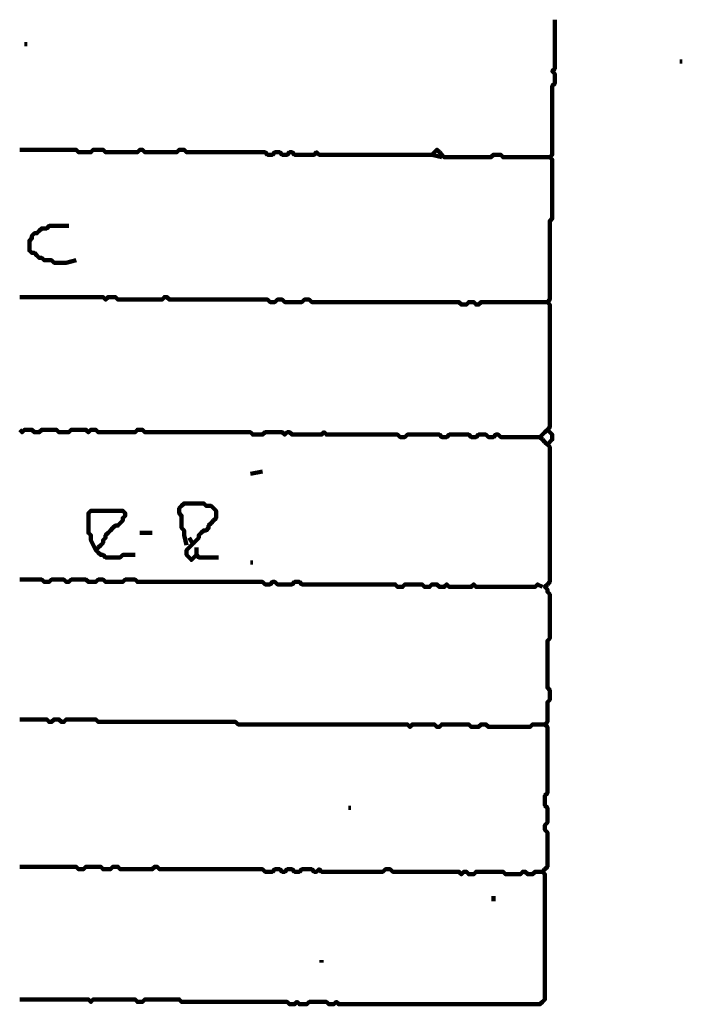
# Model space of a CAD drawing. Header units: metres. Extents: x 1959 to 4131, y 3282 to 4313.
# Tile 114 of 256: x 2384 to 2386.49, y 4290.85 to 4294.56. Entities that reach past the tile are written whole.
import ezdxf

# ---------------------------------------------------------------- set-up
doc = ezdxf.new("R2010")
doc.units = ezdxf.units.M
doc.layers.add('P', color=250, linetype='Continuous', lineweight=100)

msp = doc.modelspace()

# ---------------------------------------------------------------- linework, layer by layer
at = {"layer": 'P', "color": 0, "linetype": 'Continuous'}
for points in [[(2386.0108, 4294.5563), (2386.0108, 4294.5471), (2386.0108, 4294.5379), (2386.0108, 4294.5286), (2386.0108, 4294.5194), (2386.0108, 4294.5102), (2386.0108, 4294.5009), (2386.0108, 4294.4917), (2386.0108, 4294.4825), (2386.0108, 4294.4733), (2386.0108, 4294.464), (2386.0108, 4294.4548), (2386.0108, 4294.4456), (2386.0108, 4294.4363), (2386.0108, 4294.4271), (2386.0108, 4294.4179), (2386.0108, 4294.4086), (2386.0108, 4294.3994), (2386.0108, 4294.3902), (2386.0108, 4294.3809), (2386.0108, 4294.3717), (2386.0016, 4294.3625), (2386.0108, 4294.3533), (2386.0108, 4294.344), (2386.0108, 4294.3348), (2386.0108, 4294.3256), (2386.0108, 4294.3163), (2386.0016, 4294.3071), (2386.0016, 4294.2979), (2386.0016, 4294.2886), (2386.0016, 4294.2794), (2386.0016, 4294.2702), (2386.0016, 4294.2609), (2386.0016, 4294.2517), (2386.0016, 4294.2425), (2386.0016, 4294.2333), (2386.0016, 4294.224), (2386.0016, 4294.2148), (2386.0016, 4294.2056), (2386.0016, 4294.1963), (2386.0016, 4294.1871), (2386.0016, 4294.1779), (2386.0016, 4294.1686), (2386.0016, 4294.1594), (2386.0016, 4294.1502), (2386.0016, 4294.1409), (2386.0016, 4294.1317), (2386.0016, 4294.1225), (2386.0016, 4294.1133), (2386.0016, 4294.104), (2386.0016, 4294.0948), (2386.0016, 4294.0856), (2386.0016, 4294.0763), (2386.0016, 4294.0671), (2386.0016, 4294.0579), (2386.0016, 4294.0486), (2385.9923, 4294.0394), (2386.0016, 4294.0302), (2386.0016, 4294.0209), (2386.0016, 4294.0117), (2386.0016, 4294.0025), (2386.0016, 4293.9933), (2386.0016, 4293.984), (2386.0016, 4293.9748), (2386.0016, 4293.9656), (2386.0016, 4293.9563), (2386.0016, 4293.9471), (2386.0016, 4293.9379), (2386.0016, 4293.9286), (2386.0016, 4293.9194), (2386.0016, 4293.9102), (2386.0016, 4293.9009), (2386.0016, 4293.8917), (2386.0016, 4293.8825), (2386.0016, 4293.8733), (2386.0016, 4293.864), (2386.0016, 4293.8548), (2386.0016, 4293.8456), (2386.0016, 4293.8363), (2386.0016, 4293.8271), (2386.0016, 4293.8179), (2386.0016, 4293.8086), (2385.9923, 4293.7994), (2385.9923, 4293.7902), (2385.9923, 4293.7809), (2385.9923, 4293.7717), (2385.9923, 4293.7625), (2385.9923, 4293.7533), (2385.9923, 4293.744), (2385.9923, 4293.7348), (2385.9923, 4293.7256), (2385.9923, 4293.7163), (2385.9923, 4293.7071), (2385.9923, 4293.6979), (2385.9923, 4293.6886), (2385.9923, 4293.6794), (2385.9923, 4293.6702), (2385.9923, 4293.6609), (2385.9923, 4293.6517), (2385.9923, 4293.6425), (2385.9923, 4293.6333), (2385.9923, 4293.624), (2385.9923, 4293.6148), (2385.9923, 4293.6056), (2385.9923, 4293.5963), (2385.9923, 4293.5871), (2385.9923, 4293.5779), (2385.9923, 4293.5686), (2385.9923, 4293.5594), (2385.9923, 4293.5502), (2385.9923, 4293.5409), (2385.9923, 4293.5317), (2385.9923, 4293.5225), (2385.9923, 4293.5133), (2385.9923, 4293.504), (2385.9831, 4293.4948), (2385.9923, 4293.4856), (2385.9923, 4293.4763), (2385.9923, 4293.4671), (2385.9923, 4293.4579), (2385.9923, 4293.4486), (2385.9923, 4293.4394), (2385.9923, 4293.4302), (2385.9923, 4293.4209), (2385.9923, 4293.4117), (2385.9923, 4293.4025), (2385.9923, 4293.3933), (2385.9923, 4293.384), (2385.9923, 4293.3748), (2385.9923, 4293.3656), (2385.9923, 4293.3563), (2385.9923, 4293.3471), (2385.9923, 4293.3379), (2385.9923, 4293.3286), (2385.9923, 4293.3194), (2385.9923, 4293.3102), (2385.9923, 4293.3009), (2385.9923, 4293.2917), (2385.9923, 4293.2825), (2385.9923, 4293.2733), (2385.9923, 4293.264), (2385.9923, 4293.2548), (2385.9923, 4293.2456), (2385.9923, 4293.2363), (2385.9923, 4293.2271), (2385.9923, 4293.2179), (2385.9923, 4293.2086), (2385.9923, 4293.1994), (2385.9923, 4293.1902), (2385.9923, 4293.1809), (2385.9923, 4293.1717), (2385.9923, 4293.1625), (2385.9923, 4293.1533), (2385.9923, 4293.144), (2385.9923, 4293.1348), (2385.9923, 4293.1256), (2385.9923, 4293.1163), (2385.9923, 4293.1071), (2385.9923, 4293.0979), (2385.9923, 4293.0886), (2385.9923, 4293.0794), (2385.9923, 4293.0702), (2385.9923, 4293.0609), (2385.9923, 4293.0517), (2385.9923, 4293.0425), (2385.9923, 4293.0333), (2385.9923, 4293.024), (2385.9831, 4293.0148), (2385.9739, 4293.0056), (2385.9646, 4292.9963), (2385.9554, 4292.9871), (2385.9646, 4292.9779), (2385.9739, 4292.9686), (2385.9831, 4292.9594), (2385.9923, 4292.9502), (2385.9923, 4292.9409), (2385.9923, 4292.9317), (2385.9923, 4292.9225), (2385.9923, 4292.9133), (2385.9923, 4292.904), (2385.9923, 4292.8948), (2385.9923, 4292.8856), (2385.9923, 4292.8763), (2385.9923, 4292.8671), (2385.9923, 4292.8579), (2385.9923, 4292.8486), (2385.9923, 4292.8394), (2385.9923, 4292.8302), (2385.9923, 4292.8209), (2385.9923, 4292.8117), (2385.9923, 4292.8025), (2385.9923, 4292.7933), (2385.9923, 4292.784), (2385.9923, 4292.7748), (2385.9923, 4292.7656), (2385.9923, 4292.7563), (2385.9923, 4292.7471), (2385.9923, 4292.7379), (2385.9923, 4292.7286), (2385.9923, 4292.7194), (2385.9923, 4292.7102), (2385.9923, 4292.7009), (2385.9923, 4292.6917), (2385.9923, 4292.6825), (2385.9923, 4292.6733), (2385.9923, 4292.664), (2385.9923, 4292.6548), (2385.9923, 4292.6456), (2385.9923, 4292.6363), (2385.9923, 4292.6271), (2385.9923, 4292.6179), (2385.9923, 4292.6086), (2385.9923, 4292.5994), (2385.9923, 4292.5902), (2385.9923, 4292.5809), (2385.9923, 4292.5717), (2385.9923, 4292.5625), (2385.9923, 4292.5533), (2385.9923, 4292.544), (2385.9923, 4292.5348), (2385.9923, 4292.5256), (2385.9923, 4292.5163), (2385.9923, 4292.5071), (2385.9923, 4292.4979), (2385.9923, 4292.4886), (2385.9923, 4292.4794), (2385.9923, 4292.4702), (2385.9923, 4292.4609), (2385.9923, 4292.4517), (2385.9923, 4292.4425), (2385.9831, 4292.4333), (2385.9739, 4292.424), (2385.9831, 4292.4148), (2385.9831, 4292.4056), (2385.9923, 4292.3963), (2385.9923, 4292.3871), (2385.9923, 4292.3779), (2385.9923, 4292.3686), (2385.9923, 4292.3594), (2385.9923, 4292.3502), (2385.9923, 4292.3409), (2385.9923, 4292.3317), (2385.9923, 4292.3225), (2385.9923, 4292.3133), (2385.9923, 4292.304), (2385.9923, 4292.2948), (2385.9923, 4292.2856), (2385.9923, 4292.2763), (2385.9923, 4292.2671), (2385.9923, 4292.2579), (2385.9923, 4292.2486), (2385.9923, 4292.2394), (2385.9923, 4292.2302), (2385.9831, 4292.2209), (2385.9831, 4292.2117), (2385.9831, 4292.2025), (2385.9831, 4292.1933), (2385.9831, 4292.184), (2385.9831, 4292.1748), (2385.9831, 4292.1656), (2385.9831, 4292.1563), (2385.9831, 4292.1471), (2385.9831, 4292.1379), (2385.9831, 4292.1286), (2385.9831, 4292.1194), (2385.9831, 4292.1102), (2385.9831, 4292.1009), (2385.9831, 4292.0917), (2385.9831, 4292.0825), (2385.9831, 4292.0733), (2385.9831, 4292.064), (2385.9831, 4292.0548), (2385.9831, 4292.0456), (2385.9923, 4292.0363), (2385.9923, 4292.0271), (2385.9923, 4292.0179), (2385.9923, 4292.0086), (2385.9923, 4291.9994), (2385.9831, 4291.9902), (2385.9831, 4291.9809), (2385.9831, 4291.9717), (2385.9831, 4291.9625), (2385.9831, 4291.9533), (2385.9831, 4291.944), (2385.9831, 4291.9348), (2385.9831, 4291.9256), (2385.9831, 4291.9163), (2385.9739, 4291.9071), (2385.9831, 4291.8979), (2385.9831, 4291.8886), (2385.9831, 4291.8794), (2385.9831, 4291.8702), (2385.9831, 4291.8609), (2385.9831, 4291.8517), (2385.9831, 4291.8425), (2385.9831, 4291.8333), (2385.9831, 4291.824), (2385.9831, 4291.8148), (2385.9831, 4291.8056), (2385.9831, 4291.7963), (2385.9831, 4291.7871), (2385.9831, 4291.7779), (2385.9831, 4291.7686), (2385.9831, 4291.7594), (2385.9831, 4291.7502), (2385.9831, 4291.7409), (2385.9831, 4291.7317), (2385.9831, 4291.7225), (2385.9831, 4291.7133), (2385.9831, 4291.704), (2385.9831, 4291.6948), (2385.9831, 4291.6856), (2385.9831, 4291.6763), (2385.9831, 4291.6671), (2385.9831, 4291.6579), (2385.9831, 4291.6486), (2385.9739, 4291.6394), (2385.9739, 4291.6302), (2385.9739, 4291.6209), (2385.9739, 4291.6117), (2385.9739, 4291.6025), (2385.9831, 4291.5933), (2385.9831, 4291.584), (2385.9831, 4291.5748), (2385.9831, 4291.5656), (2385.9831, 4291.5563), (2385.9831, 4291.5471), (2385.9831, 4291.5379), (2385.9739, 4291.5286), (2385.9739, 4291.5194), (2385.9739, 4291.5102), (2385.9831, 4291.5009), (2385.9831, 4291.4917), (2385.9831, 4291.4825), (2385.9831, 4291.4733), (2385.9831, 4291.464), (2385.9831, 4291.4548), (2385.9831, 4291.4456), (2385.9831, 4291.4363), (2385.9831, 4291.4271), (2385.9831, 4291.4179), (2385.9831, 4291.4086), (2385.9831, 4291.3994), (2385.9831, 4291.3902), (2385.9831, 4291.3809), (2385.9831, 4291.3717), (2385.9739, 4291.3625), (2385.9646, 4291.3533), (2385.9739, 4291.344), (2385.9739, 4291.3348), (2385.9739, 4291.3256), (2385.9739, 4291.3163), (2385.9739, 4291.3071), (2385.9739, 4291.2979), (2385.9739, 4291.2886), (2385.9739, 4291.2794), (2385.9739, 4291.2702), (2385.9739, 4291.2609), (2385.9739, 4291.2517), (2385.9739, 4291.2425), (2385.9739, 4291.2333), (2385.9739, 4291.224), (2385.9739, 4291.2148), (2385.9739, 4291.2056), (2385.9739, 4291.1963), (2385.9739, 4291.1871), (2385.9739, 4291.1779), (2385.9739, 4291.1686), (2385.9739, 4291.1594), (2385.9739, 4291.1502), (2385.9739, 4291.1409), (2385.9739, 4291.1317), (2385.9739, 4291.1225), (2385.9739, 4291.1133), (2385.9739, 4291.104), (2385.9739, 4291.0948), (2385.9739, 4291.0856), (2385.9739, 4291.0763), (2385.9739, 4291.0671), (2385.9739, 4291.0579), (2385.9739, 4291.0486), (2385.9739, 4291.0394), (2385.9739, 4291.0302), (2385.9739, 4291.0209), (2385.9739, 4291.0117), (2385.9739, 4291.0025), (2385.9739, 4290.9933), (2385.9739, 4290.984), (2385.9739, 4290.9748), (2385.9739, 4290.9656), (2385.9739, 4290.9563), (2385.9739, 4290.9471), (2385.9739, 4290.9379), (2385.9739, 4290.9286), (2385.9739, 4290.9194), (2385.9739, 4290.9102), (2385.9739, 4290.9009), (2385.9739, 4290.8917), (2385.9739, 4290.8825), (2385.9739, 4290.8733), (2385.9646, 4290.864), (2385.9554, 4290.8548), (2385.9462, 4290.8548), (2385.9369, 4290.8548), (2385.9277, 4290.8548), (2385.9185, 4290.8548), (2385.9092, 4290.8548), (2385.9, 4290.8548), (2385.8908, 4290.8548), (2385.8816, 4290.8548), (2385.8723, 4290.8548), (2385.8631, 4290.8548), (2385.8539, 4290.8548), (2385.8446, 4290.8548), (2385.8354, 4290.8548), (2385.8262, 4290.8548), (2385.8169, 4290.8548), (2385.8077, 4290.8548), (2385.7985, 4290.8548), (2385.7892, 4290.8548), (2385.78, 4290.8548), (2385.7708, 4290.8548), (2385.7616, 4290.8548), (2385.7523, 4290.8548), (2385.7431, 4290.8548), (2385.7339, 4290.8548), (2385.7246, 4290.8548), (2385.7154, 4290.8548), (2385.7062, 4290.8548), (2385.6969, 4290.8548), (2385.6877, 4290.8548), (2385.6785, 4290.8548), (2385.6692, 4290.8548), (2385.66, 4290.8548), (2385.6508, 4290.8548), (2385.6416, 4290.8548), (2385.6323, 4290.8548), (2385.6231, 4290.8548), (2385.6139, 4290.8548), (2385.6046, 4290.8548), (2385.5954, 4290.8548), (2385.5862, 4290.8548), (2385.5769, 4290.8548), (2385.5677, 4290.8548), (2385.5585, 4290.8548), (2385.5492, 4290.8548), (2385.54, 4290.8548), (2385.5308, 4290.8548), (2385.5216, 4290.8548), (2385.5123, 4290.8548), (2385.5031, 4290.8548), (2385.4939, 4290.8548), (2385.4846, 4290.8548), (2385.4754, 4290.8548), (2385.4662, 4290.8548), (2385.4569, 4290.8548), (2385.4477, 4290.8548), (2385.4385, 4290.8548), (2385.4292, 4290.8548), (2385.42, 4290.8548), (2385.4108, 4290.8548), (2385.4016, 4290.8548), (2385.3923, 4290.8548), (2385.3831, 4290.8548), (2385.3739, 4290.8548), (2385.3646, 4290.8548), (2385.3554, 4290.8548), (2385.3462, 4290.8548), (2385.3369, 4290.8548), (2385.3277, 4290.8548), (2385.3185, 4290.8548), (2385.3092, 4290.8548), (2385.3, 4290.8548), (2385.2908, 4290.8548), (2385.2816, 4290.8548), (2385.2723, 4290.8548), (2385.2631, 4290.8548), (2385.2539, 4290.8548), (2385.2446, 4290.8548), (2385.2354, 4290.8548), (2385.2262, 4290.8548), (2385.2169, 4290.8548), (2385.2077, 4290.8548), (2385.1985, 4290.8548), (2385.1892, 4290.864), (2385.18, 4290.8548), (2385.1708, 4290.8548), (2385.1616, 4290.8548), (2385.1523, 4290.864), (2385.1431, 4290.864), (2385.1339, 4290.864), (2385.1246, 4290.864), (2385.1154, 4290.864), (2385.1062, 4290.864), (2385.0969, 4290.864), (2385.0877, 4290.864), (2385.0785, 4290.8548), (2385.0692, 4290.8548), (2385.06, 4290.8548), (2385.0508, 4290.8548), (2385.0416, 4290.864), (2385.0323, 4290.8548), (2385.0231, 4290.8548), (2385.0139, 4290.8548), (2385.0046, 4290.864), (2384.9954, 4290.864), (2384.9862, 4290.864), (2384.9769, 4290.864), (2384.9677, 4290.864), (2384.9585, 4290.864), (2384.9492, 4290.864), (2384.94, 4290.864), (2384.9308, 4290.864), (2384.9216, 4290.864), (2384.9123, 4290.864), (2384.9031, 4290.864), (2384.8939, 4290.864), (2384.8846, 4290.864), (2384.8754, 4290.864), (2384.8662, 4290.864), (2384.8569, 4290.864), (2384.8477, 4290.864), (2384.8385, 4290.864), (2384.8292, 4290.864), (2384.82, 4290.864), (2384.8108, 4290.864), (2384.8016, 4290.864), (2384.7923, 4290.864), (2384.7831, 4290.864), (2384.7739, 4290.864), (2384.7646, 4290.864), (2384.7554, 4290.864), (2384.7462, 4290.864), (2384.7369, 4290.864), (2384.7277, 4290.864), (2384.7185, 4290.864), (2384.7092, 4290.864), (2384.7, 4290.864), (2384.6908, 4290.864), (2384.6816, 4290.864), (2384.6723, 4290.864), (2384.6631, 4290.864), (2384.6539, 4290.864), (2384.6446, 4290.864), (2384.6354, 4290.864), (2384.6262, 4290.864), (2384.6169, 4290.864), (2384.6077, 4290.864), (2384.5985, 4290.8733), (2384.5892, 4290.8733), (2384.58, 4290.8733), (2384.5708, 4290.8733), (2384.5616, 4290.8733), (2384.5523, 4290.8733), (2384.5431, 4290.8733), (2384.5339, 4290.8733), (2384.5246, 4290.8733), (2384.5154, 4290.8733), (2384.5062, 4290.8733), (2384.4969, 4290.8733), (2384.4877, 4290.8733), (2384.4785, 4290.8733), (2384.4692, 4290.8733), (2384.46, 4290.864), (2384.4508, 4290.864), (2384.4416, 4290.864), (2384.4323, 4290.8733), (2384.4231, 4290.8733), (2384.4139, 4290.8733), (2384.4046, 4290.8733), (2384.3954, 4290.8733), (2384.3862, 4290.8733), (2384.3769, 4290.8733), (2384.3677, 4290.8733), (2384.3585, 4290.8733), (2384.3492, 4290.8733), (2384.34, 4290.8733), (2384.3308, 4290.8733), (2384.3216, 4290.8733), (2384.3123, 4290.8733), (2384.3031, 4290.8733), (2384.2939, 4290.8733), (2384.2846, 4290.8733), (2384.2754, 4290.8733), (2384.2662, 4290.864), (2384.2569, 4290.8733), (2384.2477, 4290.8733), (2384.2385, 4290.8733), (2384.2292, 4290.8733), (2384.22, 4290.8733), (2384.2108, 4290.8733), (2384.2016, 4290.8733), (2384.1923, 4290.8733), (2384.1831, 4290.8733), (2384.1739, 4290.8733), (2384.1646, 4290.8733), (2384.1554, 4290.8733), (2384.1462, 4290.8733), (2384.1369, 4290.8733), (2384.1277, 4290.8733), (2384.1185, 4290.8733), (2384.1092, 4290.8733), (2384.1, 4290.8733), (2384.0908, 4290.8733), (2384.0816, 4290.8733), (2384.0723, 4290.8733), (2384.0631, 4290.8733), (2384.0539, 4290.8733), (2384.0446, 4290.8733), (2384.0354, 4290.8733), (2384.0262, 4290.8733), (2384.0169, 4290.8733), (2384.0077, 4290.8733), (2383.9985, 4290.8733)], [(2384.0169, 4294.464), (2384.0262, 4294.464)], [(2386.4816, 4294.3994), (2386.4908, 4294.3994)], [(2383.9985, 4294.0671), (2384.0077, 4294.0671), (2384.0169, 4294.0671), (2384.0262, 4294.0671), (2384.0354, 4294.0671), (2384.0446, 4294.0671), (2384.0539, 4294.0671), (2384.0631, 4294.0671), (2384.0723, 4294.0671), (2384.0816, 4294.0671), (2384.0908, 4294.0671), (2384.1, 4294.0671), (2384.1092, 4294.0671), (2384.1185, 4294.0671), (2384.1277, 4294.0671), (2384.1369, 4294.0671), (2384.1462, 4294.0671), (2384.1554, 4294.0671), (2384.1646, 4294.0671), (2384.1739, 4294.0671), (2384.1831, 4294.0671), (2384.1923, 4294.0671), (2384.2016, 4294.0671), (2384.2108, 4294.0671), (2384.22, 4294.0579), (2384.2292, 4294.0579), (2384.2385, 4294.0579), (2384.2477, 4294.0579), (2384.2569, 4294.0579), (2384.2662, 4294.0579), (2384.2754, 4294.0671), (2384.2846, 4294.0671), (2384.2939, 4294.0671), (2384.3031, 4294.0671), (2384.3123, 4294.0671), (2384.3216, 4294.0579), (2384.3308, 4294.0579), (2384.34, 4294.0579), (2384.3492, 4294.0579), (2384.3585, 4294.0579), (2384.3677, 4294.0579), (2384.3769, 4294.0579), (2384.3862, 4294.0579), (2384.3954, 4294.0579), (2384.4046, 4294.0579), (2384.4139, 4294.0579), (2384.4231, 4294.0579), (2384.4323, 4294.0579), (2384.4416, 4294.0579), (2384.4508, 4294.0671), (2384.46, 4294.0671), (2384.4692, 4294.0579), (2384.4785, 4294.0579), (2384.4877, 4294.0579), (2384.4969, 4294.0579), (2384.5062, 4294.0579), (2384.5154, 4294.0579), (2384.5246, 4294.0579), (2384.5339, 4294.0579), (2384.5431, 4294.0579), (2384.5523, 4294.0579), (2384.5616, 4294.0579), (2384.5708, 4294.0579), (2384.58, 4294.0579), (2384.5892, 4294.0579), (2384.5985, 4294.0671), (2384.6077, 4294.0671), (2384.6169, 4294.0671), (2384.6262, 4294.0579), (2384.6354, 4294.0579), (2384.6446, 4294.0579), (2384.6539, 4294.0579), (2384.6631, 4294.0579), (2384.6723, 4294.0579), (2384.6816, 4294.0579), (2384.6908, 4294.0579), (2384.7, 4294.0579), (2384.7092, 4294.0579), (2384.7185, 4294.0579), (2384.7277, 4294.0579), (2384.7369, 4294.0579), (2384.7462, 4294.0579), (2384.7554, 4294.0579), (2384.7646, 4294.0579), (2384.7739, 4294.0579), (2384.7831, 4294.0579), (2384.7923, 4294.0579), (2384.8016, 4294.0579), (2384.8108, 4294.0579), (2384.82, 4294.0579), (2384.8292, 4294.0579), (2384.8385, 4294.0579), (2384.8477, 4294.0579), (2384.8569, 4294.0579), (2384.8662, 4294.0579), (2384.8754, 4294.0579), (2384.8846, 4294.0579), (2384.8939, 4294.0579), (2384.9031, 4294.0579), (2384.9123, 4294.0579), (2384.9216, 4294.0579), (2384.9308, 4294.0486), (2384.94, 4294.0486), (2384.9492, 4294.0486), (2384.9585, 4294.0579), (2384.9677, 4294.0579), (2384.9769, 4294.0579), (2384.9862, 4294.0486), (2384.9954, 4294.0486), (2385.0046, 4294.0486), (2385.0139, 4294.0579), (2385.0231, 4294.0579), (2385.0323, 4294.0486), (2385.0416, 4294.0486), (2385.0508, 4294.0486), (2385.06, 4294.0486), (2385.0692, 4294.0486), (2385.0785, 4294.0486), (2385.0877, 4294.0486), (2385.0969, 4294.0486), (2385.1062, 4294.0486), (2385.1154, 4294.0579), (2385.1246, 4294.0486), (2385.1339, 4294.0486), (2385.1431, 4294.0486), (2385.1523, 4294.0486), (2385.1616, 4294.0486), (2385.1708, 4294.0486), (2385.18, 4294.0486), (2385.1892, 4294.0486), (2385.1985, 4294.0486), (2385.2077, 4294.0486), (2385.2169, 4294.0486), (2385.2262, 4294.0486), (2385.2354, 4294.0486), (2385.2446, 4294.0486), (2385.2539, 4294.0486), (2385.2631, 4294.0486), (2385.2723, 4294.0486), (2385.2816, 4294.0486), (2385.2908, 4294.0486), (2385.3, 4294.0486), (2385.3092, 4294.0486), (2385.3185, 4294.0486), (2385.3277, 4294.0486), (2385.3369, 4294.0486), (2385.3462, 4294.0486), (2385.3554, 4294.0486), (2385.3646, 4294.0486), (2385.3739, 4294.0486), (2385.3831, 4294.0486), (2385.3923, 4294.0486), (2385.4016, 4294.0486), (2385.4108, 4294.0486), (2385.42, 4294.0486), (2385.4292, 4294.0486), (2385.4385, 4294.0486), (2385.4477, 4294.0486), (2385.4569, 4294.0486), (2385.4662, 4294.0486), (2385.4754, 4294.0486), (2385.4846, 4294.0486), (2385.4939, 4294.0486), (2385.5031, 4294.0486), (2385.5123, 4294.0486), (2385.5216, 4294.0486), (2385.5308, 4294.0486), (2385.54, 4294.0486), (2385.5492, 4294.0486), (2385.5585, 4294.0579), (2385.5677, 4294.0671), (2385.5769, 4294.0579), (2385.5862, 4294.0486), (2385.5954, 4294.0394), (2385.6046, 4294.0394), (2385.6139, 4294.0394), (2385.6231, 4294.0394), (2385.6323, 4294.0394), (2385.6416, 4294.0394), (2385.6508, 4294.0394), (2385.66, 4294.0394), (2385.6692, 4294.0394), (2385.6785, 4294.0394), (2385.6877, 4294.0394), (2385.6969, 4294.0394), (2385.7062, 4294.0394), (2385.7154, 4294.0394), (2385.7246, 4294.0394), (2385.7339, 4294.0394), (2385.7431, 4294.0394), (2385.7523, 4294.0394), (2385.7616, 4294.0394), (2385.7708, 4294.0394), (2385.78, 4294.0486), (2385.7892, 4294.0486), (2385.7985, 4294.0486), (2385.8077, 4294.0486), (2385.8169, 4294.0394), (2385.8262, 4294.0394), (2385.8354, 4294.0394), (2385.8446, 4294.0394), (2385.8539, 4294.0394), (2385.8631, 4294.0394), (2385.8723, 4294.0394), (2385.8816, 4294.0394), (2385.8908, 4294.0394), (2385.9, 4294.0394), (2385.9092, 4294.0394), (2385.9185, 4294.0394), (2385.9277, 4294.0394), (2385.9369, 4294.0394), (2385.9462, 4294.0394), (2385.9554, 4294.0394), (2385.9646, 4294.0394), (2385.9923, 4294.0394)], [(2385.5492, 4294.0486), (2385.5862, 4294.0394)], [(2384.2108, 4293.6517), (2384.1739, 4293.6425), (2384.1646, 4293.6425), (2384.1554, 4293.6425), (2384.1462, 4293.6425), (2384.1369, 4293.6425), (2384.1277, 4293.6425), (2384.1185, 4293.6517), (2384.1092, 4293.6517), (2384.1, 4293.6517), (2384.0908, 4293.6517), (2384.0816, 4293.6609), (2384.0723, 4293.6609), (2384.0631, 4293.6702), (2384.0539, 4293.6794), (2384.0446, 4293.6794), (2384.0354, 4293.6886), (2384.0354, 4293.6979), (2384.0354, 4293.7071), (2384.0354, 4293.7163), (2384.0354, 4293.7256), (2384.0446, 4293.7348), (2384.0446, 4293.744), (2384.0539, 4293.7533), (2384.0631, 4293.7533), (2384.0723, 4293.7625), (2384.0816, 4293.7717), (2384.0908, 4293.7717), (2384.1, 4293.7717), (2384.1092, 4293.7809), (2384.1185, 4293.7809), (2384.1277, 4293.7809), (2384.1369, 4293.7809), (2384.1462, 4293.7809), (2384.1554, 4293.7809), (2384.1646, 4293.7809), (2384.1831, 4293.7809)], [(2383.9985, 4293.5133), (2384.0077, 4293.5133), (2384.0169, 4293.5133), (2384.0262, 4293.5133), (2384.0354, 4293.5133), (2384.0446, 4293.5133), (2384.0539, 4293.5133), (2384.0631, 4293.5133), (2384.0723, 4293.5133), (2384.0816, 4293.5133), (2384.0908, 4293.5133), (2384.1, 4293.5133), (2384.1092, 4293.5133), (2384.1185, 4293.5133), (2384.1277, 4293.5133), (2384.1369, 4293.5133), (2384.1462, 4293.5133), (2384.1554, 4293.5133), (2384.1646, 4293.5133), (2384.1739, 4293.5133), (2384.1831, 4293.5133), (2384.1923, 4293.5133), (2384.2016, 4293.5133), (2384.2108, 4293.5133), (2384.22, 4293.5133), (2384.2292, 4293.5133), (2384.2385, 4293.5133), (2384.2477, 4293.5133), (2384.2569, 4293.5133), (2384.2662, 4293.5133), (2384.2754, 4293.5133), (2384.2846, 4293.5133), (2384.2939, 4293.5133), (2384.3031, 4293.5133), (2384.3123, 4293.5133), (2384.3216, 4293.504), (2384.3308, 4293.5133), (2384.34, 4293.5133), (2384.3492, 4293.5133), (2384.3585, 4293.5133), (2384.3677, 4293.504), (2384.3769, 4293.504), (2384.3862, 4293.504), (2384.3954, 4293.504), (2384.4046, 4293.504), (2384.4139, 4293.504), (2384.4231, 4293.504), (2384.4323, 4293.504), (2384.4416, 4293.504), (2384.4508, 4293.504), (2384.46, 4293.504), (2384.4692, 4293.504), (2384.4785, 4293.504), (2384.4877, 4293.504), (2384.4969, 4293.504), (2384.5062, 4293.504), (2384.5154, 4293.504), (2384.5246, 4293.504), (2384.5339, 4293.504), (2384.5431, 4293.5133), (2384.5523, 4293.5133), (2384.5616, 4293.504), (2384.5708, 4293.504), (2384.58, 4293.504), (2384.5892, 4293.504), (2384.5985, 4293.504), (2384.6077, 4293.504), (2384.6169, 4293.504), (2384.6262, 4293.504), (2384.6354, 4293.504), (2384.6446, 4293.504), (2384.6539, 4293.504), (2384.6631, 4293.504), (2384.6723, 4293.504), (2384.6816, 4293.504), (2384.6908, 4293.504), (2384.7, 4293.504), (2384.7092, 4293.504), (2384.7185, 4293.504), (2384.7277, 4293.504), (2384.7369, 4293.504), (2384.7462, 4293.504), (2384.7554, 4293.504), (2384.7646, 4293.504), (2384.7739, 4293.504), (2384.7831, 4293.504), (2384.7923, 4293.504), (2384.8016, 4293.504), (2384.8108, 4293.504), (2384.82, 4293.504), (2384.8292, 4293.504), (2384.8385, 4293.504), (2384.8477, 4293.504), (2384.8569, 4293.504), (2384.8662, 4293.504), (2384.8754, 4293.504), (2384.8846, 4293.504), (2384.8939, 4293.504), (2384.9031, 4293.504), (2384.9123, 4293.504), (2384.9216, 4293.504), (2384.9308, 4293.504), (2384.94, 4293.4948), (2384.9492, 4293.4948), (2384.9585, 4293.4948), (2384.9677, 4293.504), (2384.9769, 4293.504), (2384.9862, 4293.504), (2384.9954, 4293.4948), (2385.0046, 4293.4948), (2385.0139, 4293.4948), (2385.0231, 4293.4948), (2385.0323, 4293.4948), (2385.0416, 4293.4948), (2385.0508, 4293.4948), (2385.06, 4293.4948), (2385.0692, 4293.504), (2385.0785, 4293.504), (2385.0877, 4293.504), (2385.0969, 4293.4948), (2385.1062, 4293.4948), (2385.1154, 4293.4948), (2385.1246, 4293.4948), (2385.1339, 4293.4948), (2385.1431, 4293.4948), (2385.1523, 4293.4948), (2385.1616, 4293.4948), (2385.1708, 4293.4948), (2385.18, 4293.4948), (2385.1892, 4293.4948), (2385.1985, 4293.4948), (2385.2077, 4293.4948), (2385.2169, 4293.4948), (2385.2262, 4293.4948), (2385.2354, 4293.4948), (2385.2446, 4293.4948), (2385.2539, 4293.4948), (2385.2631, 4293.4948), (2385.2723, 4293.4948), (2385.2816, 4293.4948), (2385.2908, 4293.4948), (2385.3, 4293.4948), (2385.3092, 4293.4948), (2385.3185, 4293.4948), (2385.3277, 4293.4948), (2385.3369, 4293.4948), (2385.3462, 4293.4948), (2385.3554, 4293.4948), (2385.3646, 4293.4948), (2385.3739, 4293.4948), (2385.3831, 4293.4948), (2385.3923, 4293.4948), (2385.4016, 4293.4948), (2385.4108, 4293.4948), (2385.42, 4293.4948), (2385.4292, 4293.4948), (2385.4385, 4293.4948), (2385.4477, 4293.4948), (2385.4569, 4293.4948), (2385.4662, 4293.4948), (2385.4754, 4293.4948), (2385.4846, 4293.4948), (2385.4939, 4293.4948), (2385.5031, 4293.4948), (2385.5123, 4293.4948), (2385.5216, 4293.4948), (2385.5308, 4293.4948), (2385.54, 4293.4948), (2385.5492, 4293.4948), (2385.5585, 4293.4948), (2385.5677, 4293.4948), (2385.5769, 4293.4948), (2385.5862, 4293.4948), (2385.5954, 4293.4948), (2385.6046, 4293.4948), (2385.6139, 4293.4948), (2385.6231, 4293.4948), (2385.6323, 4293.4948), (2385.6416, 4293.4948), (2385.6508, 4293.4948), (2385.66, 4293.4856), (2385.6692, 4293.4856), (2385.6785, 4293.4856), (2385.6877, 4293.4948), (2385.6969, 4293.4948), (2385.7062, 4293.4948), (2385.7154, 4293.4856), (2385.7246, 4293.4856), (2385.7339, 4293.4948), (2385.7431, 4293.4948), (2385.7523, 4293.4948), (2385.7616, 4293.4948), (2385.7708, 4293.4948), (2385.78, 4293.4948), (2385.7892, 4293.4948), (2385.7985, 4293.4948), (2385.8077, 4293.4948), (2385.8169, 4293.4948), (2385.8262, 4293.4948), (2385.8354, 4293.4948), (2385.8446, 4293.4948), (2385.8539, 4293.4948), (2385.8631, 4293.4948), (2385.8723, 4293.4948), (2385.8816, 4293.4948), (2385.8908, 4293.4948), (2385.9, 4293.4948), (2385.9092, 4293.4948), (2385.9185, 4293.4948), (2385.9277, 4293.4948), (2385.9369, 4293.4948), (2385.9462, 4293.4948), (2385.9554, 4293.4948), (2385.9831, 4293.4948)], [(2383.9985, 4293.0148), (2384.0077, 4293.0056), (2384.0169, 4293.0148), (2384.0262, 4293.0148), (2384.0354, 4293.0148), (2384.0446, 4293.0148), (2384.0539, 4293.0056), (2384.0631, 4293.0056), (2384.0723, 4293.0056), (2384.0816, 4293.0148), (2384.0908, 4293.0148), (2384.1, 4293.0148), (2384.1092, 4293.0148), (2384.1185, 4293.0148), (2384.1277, 4293.0148), (2384.1369, 4293.0148), (2384.1462, 4293.0056), (2384.1554, 4293.0056), (2384.1646, 4293.0056), (2384.1739, 4293.0056), (2384.1831, 4293.0056), (2384.1923, 4293.0148), (2384.2016, 4293.0148), (2384.2108, 4293.0148), (2384.22, 4293.0148), (2384.2292, 4293.0148), (2384.2385, 4293.0148), (2384.2477, 4293.0148), (2384.2569, 4293.0056), (2384.2662, 4293.0148), (2384.2754, 4293.0148), (2384.2846, 4293.0148), (2384.2939, 4293.0056), (2384.3031, 4293.0056), (2384.3123, 4293.0056), (2384.3216, 4293.0056), (2384.3308, 4293.0056), (2384.34, 4293.0056), (2384.3492, 4293.0056), (2384.3585, 4293.0056), (2384.3677, 4293.0056), (2384.3769, 4293.0056), (2384.3862, 4293.0056), (2384.3954, 4293.0056), (2384.4046, 4293.0056), (2384.4139, 4293.0056), (2384.4231, 4293.0056), (2384.4323, 4293.0056), (2384.4416, 4293.0148), (2384.4508, 4293.0148), (2384.46, 4293.0148), (2384.4692, 4293.0056), (2384.4785, 4293.0056), (2384.4877, 4293.0056), (2384.4969, 4293.0056), (2384.5062, 4293.0056), (2384.5154, 4293.0056), (2384.5246, 4293.0056), (2384.5339, 4293.0056), (2384.5431, 4293.0056), (2384.5523, 4293.0056), (2384.5616, 4293.0056), (2384.5708, 4293.0056), (2384.58, 4293.0056), (2384.5892, 4293.0056), (2384.5985, 4293.0056), (2384.6077, 4293.0056), (2384.6169, 4293.0056), (2384.6262, 4293.0056), (2384.6354, 4293.0056), (2384.6446, 4293.0056), (2384.6539, 4293.0056), (2384.6631, 4293.0056), (2384.6723, 4293.0056), (2384.6816, 4293.0056), (2384.6908, 4293.0056), (2384.7, 4293.0056), (2384.7092, 4293.0056), (2384.7185, 4293.0056), (2384.7277, 4293.0056), (2384.7369, 4293.0056), (2384.7462, 4293.0056), (2384.7554, 4293.0056), (2384.7646, 4293.0056), (2384.7739, 4293.0056), (2384.7831, 4293.0056), (2384.7923, 4293.0056), (2384.8016, 4293.0056), (2384.8108, 4293.0056), (2384.82, 4293.0056), (2384.8292, 4293.0056), (2384.8385, 4293.0056), (2384.8477, 4293.0056), (2384.8569, 4293.0056), (2384.8662, 4293.0056), (2384.8754, 4292.9963), (2384.8846, 4292.9963), (2384.8939, 4292.9963), (2384.9031, 4292.9963), (2384.9123, 4292.9963), (2384.9216, 4293.0056), (2384.9308, 4293.0056), (2384.94, 4293.0056), (2384.9492, 4293.0056), (2384.9585, 4293.0056), (2384.9677, 4293.0056), (2384.9769, 4293.0056), (2384.9862, 4293.0056), (2384.9954, 4292.9963), (2385.0046, 4293.0056), (2385.0139, 4293.0056), (2385.0231, 4292.9963), (2385.0323, 4292.9963), (2385.0416, 4292.9963), (2385.0508, 4292.9963), (2385.06, 4292.9963), (2385.0692, 4292.9963), (2385.0785, 4292.9963), (2385.0877, 4292.9963), (2385.0969, 4292.9963), (2385.1062, 4292.9963), (2385.1154, 4292.9963), (2385.1246, 4292.9963), (2385.1339, 4292.9963), (2385.1431, 4293.0056), (2385.1523, 4292.9963), (2385.1616, 4292.9963), (2385.1708, 4292.9963), (2385.18, 4292.9963), (2385.1892, 4292.9963), (2385.1985, 4292.9963), (2385.2077, 4292.9963), (2385.2169, 4292.9963), (2385.2262, 4292.9963), (2385.2354, 4292.9963), (2385.2446, 4292.9963), (2385.2539, 4292.9963), (2385.2631, 4292.9963), (2385.2723, 4292.9963), (2385.2816, 4292.9963), (2385.2908, 4292.9963), (2385.3, 4292.9963), (2385.3092, 4292.9963), (2385.3185, 4292.9963), (2385.3277, 4292.9963), (2385.3369, 4292.9963), (2385.3462, 4292.9963), (2385.3554, 4292.9963), (2385.3646, 4292.9963), (2385.3739, 4292.9963), (2385.3831, 4292.9963), (2385.3923, 4292.9963), (2385.4016, 4292.9963), (2385.4108, 4292.9963), (2385.42, 4292.9963), (2385.4292, 4292.9871), (2385.4385, 4292.9871), (2385.4477, 4292.9871), (2385.4569, 4292.9963), (2385.4662, 4292.9963), (2385.4754, 4292.9963), (2385.4846, 4292.9963), (2385.4939, 4292.9963), (2385.5031, 4292.9963), (2385.5123, 4292.9963), (2385.5216, 4292.9963), (2385.5308, 4292.9963), (2385.54, 4292.9963), (2385.5492, 4292.9963), (2385.5585, 4292.9963), (2385.5677, 4292.9963), (2385.5769, 4292.9963), (2385.5862, 4292.9871), (2385.5954, 4292.9871), (2385.6046, 4292.9871), (2385.6139, 4292.9963), (2385.6231, 4292.9963), (2385.6323, 4292.9963), (2385.6416, 4292.9963), (2385.6508, 4292.9963), (2385.66, 4292.9963), (2385.6692, 4292.9963), (2385.6785, 4292.9963), (2385.6877, 4292.9963), (2385.6969, 4292.9871), (2385.7062, 4292.9871), (2385.7154, 4292.9871), (2385.7246, 4292.9963), (2385.7339, 4292.9963), (2385.7431, 4292.9963), (2385.7523, 4292.9963), (2385.7616, 4292.9871), (2385.7708, 4292.9871), (2385.78, 4292.9871), (2385.7892, 4292.9963), (2385.7985, 4292.9963), (2385.8077, 4292.9871), (2385.8169, 4292.9871), (2385.8262, 4292.9871), (2385.8354, 4292.9871), (2385.8446, 4292.9871), (2385.8539, 4292.9871), (2385.8631, 4292.9871), (2385.8723, 4292.9871), (2385.8816, 4292.9871), (2385.8908, 4292.9871), (2385.9, 4292.9871), (2385.9092, 4292.9871), (2385.9185, 4292.9871), (2385.9277, 4292.9871), (2385.9369, 4292.9871), (2385.9554, 4292.9871)], [(2385.9831, 4293.0148), (2386.0016, 4292.9963), (2386.0016, 4292.9871), (2386.0016, 4292.9779), (2385.9831, 4292.9594)], [(2384.8662, 4292.8486), (2384.9123, 4292.8579)], [(2384.6262, 4292.5809), (2384.6169, 4292.6179), (2384.6169, 4292.6271), (2384.6169, 4292.6363), (2384.6077, 4292.6456), (2384.6077, 4292.6548), (2384.6077, 4292.664), (2384.6077, 4292.6733), (2384.6077, 4292.6825), (2384.6077, 4292.6917), (2384.5985, 4292.7009), (2384.5985, 4292.7102), (2384.5985, 4292.7194), (2384.6077, 4292.7286), (2384.6169, 4292.7379), (2384.6262, 4292.7379), (2384.6354, 4292.7379), (2384.6446, 4292.7379), (2384.6539, 4292.7379), (2384.6631, 4292.7379), (2384.6723, 4292.7379), (2384.6816, 4292.7379), (2384.6908, 4292.7379), (2384.7, 4292.7286), (2384.7092, 4292.7286), (2384.7185, 4292.7286), (2384.7277, 4292.7194), (2384.7369, 4292.7102), (2384.7369, 4292.7009), (2384.7369, 4292.6917), (2384.7369, 4292.6825), (2384.7277, 4292.6733), (2384.7185, 4292.664), (2384.7092, 4292.6548), (2384.7092, 4292.6456), (2384.7, 4292.6363), (2384.6908, 4292.6363), (2384.6816, 4292.6271), (2384.6723, 4292.6179), (2384.6723, 4292.6086), (2384.6631, 4292.5994), (2384.6539, 4292.5902), (2384.6446, 4292.5809), (2384.6354, 4292.5717), (2384.6262, 4292.5625), (2384.6262, 4292.5533), (2384.6262, 4292.544), (2384.6354, 4292.5348), (2384.6446, 4292.5256), (2384.6539, 4292.5348), (2384.6631, 4292.544), (2384.6723, 4292.5348), (2384.6816, 4292.5348), (2384.6908, 4292.5348), (2384.7, 4292.5348), (2384.7092, 4292.5348), (2384.7462, 4292.5348)], [(2384.2846, 4292.5625), (2384.2662, 4292.5994), (2384.2662, 4292.6086), (2384.2662, 4292.6179), (2384.2569, 4292.6271), (2384.2569, 4292.6363), (2384.2569, 4292.6456), (2384.2569, 4292.6548), (2384.2569, 4292.664), (2384.2569, 4292.6733), (2384.2569, 4292.6825), (2384.2569, 4292.6917), (2384.2569, 4292.7009), (2384.2662, 4292.7102), (2384.2754, 4292.7102), (2384.2846, 4292.7102), (2384.2939, 4292.7102), (2384.3031, 4292.7102), (2384.3123, 4292.7102), (2384.3216, 4292.7102), (2384.3308, 4292.7102), (2384.34, 4292.7102), (2384.3492, 4292.7102), (2384.3585, 4292.7102), (2384.3677, 4292.7102), (2384.3769, 4292.7102), (2384.3862, 4292.7102), (2384.3954, 4292.7009), (2384.3954, 4292.6917), (2384.3862, 4292.6825), (2384.3862, 4292.6733), (2384.3769, 4292.664), (2384.3677, 4292.6548), (2384.3585, 4292.6548), (2384.3492, 4292.6456), (2384.34, 4292.6363), (2384.3308, 4292.6271), (2384.3216, 4292.6179), (2384.3216, 4292.6086), (2384.3123, 4292.5994), (2384.3123, 4292.5902), (2384.3031, 4292.5809), (2384.2939, 4292.5717), (2384.2846, 4292.5625), (2384.2939, 4292.5533), (2384.3031, 4292.544), (2384.3123, 4292.544), (2384.3216, 4292.5348), (2384.3308, 4292.5348), (2384.34, 4292.5348), (2384.3492, 4292.5348), (2384.3585, 4292.5348), (2384.3677, 4292.5348), (2384.3769, 4292.5348), (2384.3862, 4292.544), (2384.3954, 4292.544), (2384.4323, 4292.544)], [(2384.4508, 4292.6271), (2384.4969, 4292.6271)], [(2384.6354, 4292.6086), (2384.6539, 4292.5809)], [(2384.6631, 4292.5717), (2384.6631, 4292.544)], [(2384.8662, 4292.5163), (2384.8754, 4292.5163)], [(2383.9985, 4292.4517), (2384.0077, 4292.4517), (2384.0169, 4292.4517), (2384.0262, 4292.4517), (2384.0354, 4292.4517), (2384.0446, 4292.4517), (2384.0539, 4292.4517), (2384.0631, 4292.4517), (2384.0723, 4292.4517), (2384.0816, 4292.4517), (2384.0908, 4292.4425), (2384.1, 4292.4425), (2384.1092, 4292.4425), (2384.1185, 4292.4517), (2384.1277, 4292.4517), (2384.1369, 4292.4517), (2384.1462, 4292.4517), (2384.1554, 4292.4517), (2384.1646, 4292.4517), (2384.1739, 4292.4425), (2384.1831, 4292.4425), (2384.1923, 4292.4517), (2384.2016, 4292.4517), (2384.2108, 4292.4517), (2384.22, 4292.4517), (2384.2292, 4292.4517), (2384.2385, 4292.4517), (2384.2477, 4292.4517), (2384.2569, 4292.4425), (2384.2662, 4292.4425), (2384.2754, 4292.4425), (2384.2846, 4292.4425), (2384.2939, 4292.4517), (2384.3031, 4292.4517), (2384.3123, 4292.4517), (2384.3216, 4292.4425), (2384.3308, 4292.4425), (2384.34, 4292.4425), (2384.3492, 4292.4425), (2384.3585, 4292.4425), (2384.3677, 4292.4425), (2384.3769, 4292.4425), (2384.3862, 4292.4425), (2384.3954, 4292.4517), (2384.4046, 4292.4517), (2384.4139, 4292.4517), (2384.4231, 4292.4517), (2384.4323, 4292.4517), (2384.4416, 4292.4425), (2384.4508, 4292.4425), (2384.46, 4292.4425), (2384.4692, 4292.4425), (2384.4785, 4292.4425), (2384.4877, 4292.4425), (2384.4969, 4292.4425), (2384.5062, 4292.4425), (2384.5154, 4292.4425), (2384.5246, 4292.4425), (2384.5339, 4292.4425), (2384.5431, 4292.4425), (2384.5523, 4292.4425), (2384.5616, 4292.4425), (2384.5708, 4292.4425), (2384.58, 4292.4425), (2384.5892, 4292.4425), (2384.5985, 4292.4425), (2384.6077, 4292.4425), (2384.6169, 4292.4425), (2384.6262, 4292.4425), (2384.6354, 4292.4425), (2384.6446, 4292.4425), (2384.6539, 4292.4425), (2384.6631, 4292.4425), (2384.6723, 4292.4425), (2384.6816, 4292.4425), (2384.6908, 4292.4425), (2384.7, 4292.4425), (2384.7092, 4292.4425), (2384.7185, 4292.4425), (2384.7277, 4292.4425), (2384.7369, 4292.4425), (2384.7462, 4292.4425), (2384.7554, 4292.4425), (2384.7646, 4292.4425), (2384.7739, 4292.4425), (2384.7831, 4292.4425), (2384.7923, 4292.4425), (2384.8016, 4292.4425), (2384.8108, 4292.4425), (2384.82, 4292.4425), (2384.8292, 4292.4425), (2384.8385, 4292.4425), (2384.8477, 4292.4425), (2384.8569, 4292.4425), (2384.8662, 4292.4425), (2384.8754, 4292.4425), (2384.8846, 4292.4425), (2384.8939, 4292.4425), (2384.9031, 4292.4425), (2384.9123, 4292.4425), (2384.9216, 4292.4333), (2384.9308, 4292.4333), (2384.94, 4292.4333), (2384.9492, 4292.4425), (2384.9585, 4292.4425), (2384.9677, 4292.4333), (2384.9769, 4292.4333), (2384.9862, 4292.4333), (2384.9954, 4292.4333), (2385.0046, 4292.4333), (2385.0139, 4292.4333), (2385.0231, 4292.4333), (2385.0323, 4292.4425), (2385.0416, 4292.4425), (2385.0508, 4292.4425), (2385.06, 4292.4333), (2385.0692, 4292.4333), (2385.0785, 4292.4333), (2385.0877, 4292.4333), (2385.0969, 4292.4333), (2385.1062, 4292.4333), (2385.1154, 4292.4333), (2385.1246, 4292.4333), (2385.1339, 4292.4333), (2385.1431, 4292.4333), (2385.1523, 4292.4333), (2385.1616, 4292.4333), (2385.1708, 4292.4333), (2385.18, 4292.4333), (2385.1892, 4292.4333), (2385.1985, 4292.4333), (2385.2077, 4292.4333), (2385.2169, 4292.4333), (2385.2262, 4292.4333), (2385.2354, 4292.4333), (2385.2446, 4292.4333), (2385.2539, 4292.4333), (2385.2631, 4292.4333), (2385.2723, 4292.4333), (2385.2816, 4292.4333), (2385.2908, 4292.4333), (2385.3, 4292.4333), (2385.3092, 4292.4333), (2385.3185, 4292.4333), (2385.3277, 4292.4333), (2385.3369, 4292.4333), (2385.3462, 4292.4333), (2385.3554, 4292.4333), (2385.3646, 4292.4333), (2385.3739, 4292.4333), (2385.3831, 4292.4333), (2385.3923, 4292.4333), (2385.4016, 4292.4333), (2385.4108, 4292.4333), (2385.42, 4292.424), (2385.4292, 4292.424), (2385.4385, 4292.424), (2385.4477, 4292.4333), (2385.4569, 4292.4333), (2385.4662, 4292.4333), (2385.4754, 4292.4333), (2385.4846, 4292.4333), (2385.4939, 4292.4333), (2385.5031, 4292.4333), (2385.5123, 4292.4333), (2385.5216, 4292.424), (2385.5308, 4292.424), (2385.54, 4292.424), (2385.5492, 4292.4333), (2385.5585, 4292.4333), (2385.5677, 4292.4333), (2385.5769, 4292.424), (2385.5862, 4292.424), (2385.5954, 4292.424), (2385.6046, 4292.4333), (2385.6139, 4292.424), (2385.6231, 4292.424), (2385.6323, 4292.424), (2385.6416, 4292.424), (2385.6508, 4292.424), (2385.66, 4292.424), (2385.6692, 4292.424), (2385.6785, 4292.424), (2385.6877, 4292.424), (2385.6969, 4292.424), (2385.7062, 4292.4333), (2385.7154, 4292.424), (2385.7246, 4292.424), (2385.7339, 4292.424), (2385.7431, 4292.424), (2385.7523, 4292.424), (2385.7616, 4292.424), (2385.7708, 4292.424), (2385.78, 4292.424), (2385.7892, 4292.424), (2385.7985, 4292.424), (2385.8077, 4292.424), (2385.8169, 4292.424), (2385.8262, 4292.424), (2385.8354, 4292.424), (2385.8446, 4292.424), (2385.8539, 4292.424), (2385.8631, 4292.424), (2385.8723, 4292.424), (2385.8816, 4292.424), (2385.8908, 4292.424), (2385.9, 4292.424), (2385.9092, 4292.424), (2385.9185, 4292.424), (2385.9277, 4292.424), (2385.9369, 4292.424), (2385.9462, 4292.4333), (2385.9646, 4292.424)], [(2383.9985, 4291.9256), (2384.0077, 4291.9256), (2384.0169, 4291.9256), (2384.0262, 4291.9256), (2384.0354, 4291.9256), (2384.0446, 4291.9256), (2384.0539, 4291.9256), (2384.0631, 4291.9256), (2384.0723, 4291.9256), (2384.0816, 4291.9256), (2384.0908, 4291.9256), (2384.1, 4291.9256), (2384.1092, 4291.9163), (2384.1185, 4291.9163), (2384.1277, 4291.9256), (2384.1369, 4291.9256), (2384.1462, 4291.9256), (2384.1554, 4291.9163), (2384.1646, 4291.9163), (2384.1739, 4291.9256), (2384.1831, 4291.9256), (2384.1923, 4291.9256), (2384.2016, 4291.9256), (2384.2108, 4291.9256), (2384.22, 4291.9256), (2384.2292, 4291.9256), (2384.2385, 4291.9256), (2384.2477, 4291.9256), (2384.2569, 4291.9256), (2384.2662, 4291.9256), (2384.2754, 4291.9256), (2384.2846, 4291.9256), (2384.2939, 4291.9163), (2384.3031, 4291.9163), (2384.3123, 4291.9163), (2384.3216, 4291.9163), (2384.3308, 4291.9163), (2384.34, 4291.9163), (2384.3492, 4291.9163), (2384.3585, 4291.9163), (2384.3677, 4291.9163), (2384.3769, 4291.9163), (2384.3862, 4291.9163), (2384.3954, 4291.9163), (2384.4046, 4291.9163), (2384.4139, 4291.9163), (2384.4231, 4291.9163), (2384.4323, 4291.9163), (2384.4416, 4291.9163), (2384.4508, 4291.9163), (2384.46, 4291.9163), (2384.4692, 4291.9163), (2384.4785, 4291.9163), (2384.4877, 4291.9163), (2384.4969, 4291.9163), (2384.5062, 4291.9163), (2384.5154, 4291.9163), (2384.5246, 4291.9163), (2384.5339, 4291.9163), (2384.5431, 4291.9163), (2384.5523, 4291.9163), (2384.5616, 4291.9163), (2384.5708, 4291.9163), (2384.58, 4291.9163), (2384.5892, 4291.9163), (2384.5985, 4291.9163), (2384.6077, 4291.9163), (2384.6169, 4291.9163), (2384.6262, 4291.9163), (2384.6354, 4291.9163), (2384.6446, 4291.9163), (2384.6539, 4291.9163), (2384.6631, 4291.9163), (2384.6723, 4291.9163), (2384.6816, 4291.9163), (2384.6908, 4291.9163), (2384.7, 4291.9163), (2384.7092, 4291.9163), (2384.7185, 4291.9163), (2384.7277, 4291.9163), (2384.7369, 4291.9163), (2384.7462, 4291.9163), (2384.7554, 4291.9163), (2384.7646, 4291.9163), (2384.7739, 4291.9163), (2384.7831, 4291.9163), (2384.7923, 4291.9163), (2384.8016, 4291.9163), (2384.8108, 4291.9163), (2384.82, 4291.9071), (2384.8292, 4291.9071), (2384.8385, 4291.9071), (2384.8477, 4291.9071), (2384.8569, 4291.9071), (2384.8662, 4291.9071), (2384.8754, 4291.9071), (2384.8846, 4291.9071), (2384.8939, 4291.9071), (2384.9031, 4291.9071), (2384.9123, 4291.9071), (2384.9216, 4291.9071), (2384.9308, 4291.9071), (2384.94, 4291.9071), (2384.9492, 4291.9071), (2384.9585, 4291.9071), (2384.9677, 4291.9071), (2384.9769, 4291.9071), (2384.9862, 4291.9071), (2384.9954, 4291.9071), (2385.0046, 4291.9071), (2385.0139, 4291.9071), (2385.0231, 4291.9071), (2385.0323, 4291.9071), (2385.0416, 4291.9071), (2385.0508, 4291.9071), (2385.06, 4291.9071), (2385.0692, 4291.9071), (2385.0785, 4291.9071), (2385.0877, 4291.9071), (2385.0969, 4291.9071), (2385.1062, 4291.9071), (2385.1154, 4291.9071), (2385.1246, 4291.9071), (2385.1339, 4291.9071), (2385.1431, 4291.9071), (2385.1523, 4291.9071), (2385.1616, 4291.9071), (2385.1708, 4291.9071), (2385.18, 4291.9071), (2385.1892, 4291.9071), (2385.1985, 4291.9071), (2385.2077, 4291.9071), (2385.2169, 4291.9071), (2385.2262, 4291.9071), (2385.2354, 4291.9071), (2385.2446, 4291.9071), (2385.2539, 4291.9071), (2385.2631, 4291.9071), (2385.2723, 4291.9071), (2385.2816, 4291.9071), (2385.2908, 4291.9071), (2385.3, 4291.9071), (2385.3092, 4291.9071), (2385.3185, 4291.9071), (2385.3277, 4291.9071), (2385.3369, 4291.9071), (2385.3462, 4291.9071), (2385.3554, 4291.9071), (2385.3646, 4291.9071), (2385.3739, 4291.9071), (2385.3831, 4291.9071), (2385.3923, 4291.9071), (2385.4016, 4291.9071), (2385.4108, 4291.9071), (2385.42, 4291.9071), (2385.4292, 4291.9071), (2385.4385, 4291.9071), (2385.4477, 4291.9071), (2385.4569, 4291.9071), (2385.4662, 4291.8979), (2385.4754, 4291.9071), (2385.4846, 4291.9071), (2385.4939, 4291.9071), (2385.5031, 4291.9071), (2385.5123, 4291.9071), (2385.5216, 4291.9071), (2385.5308, 4291.9071), (2385.54, 4291.9071), (2385.5492, 4291.9071), (2385.5585, 4291.9071), (2385.5677, 4291.8979), (2385.5769, 4291.8979), (2385.5862, 4291.9071), (2385.5954, 4291.9071), (2385.6046, 4291.9071), (2385.6139, 4291.9071), (2385.6231, 4291.9071), (2385.6323, 4291.9071), (2385.6416, 4291.9071), (2385.6508, 4291.9071), (2385.66, 4291.9071), (2385.6692, 4291.9071), (2385.6785, 4291.9071), (2385.6877, 4291.9071), (2385.6969, 4291.8979), (2385.7062, 4291.8979), (2385.7154, 4291.8979), (2385.7246, 4291.8979), (2385.7339, 4291.9071), (2385.7431, 4291.9071), (2385.7523, 4291.9071), (2385.7616, 4291.8979), (2385.7708, 4291.8979), (2385.78, 4291.8979), (2385.7892, 4291.8979), (2385.7985, 4291.8979), (2385.8077, 4291.8979), (2385.8169, 4291.8979), (2385.8262, 4291.8979), (2385.8354, 4291.8979), (2385.8446, 4291.8979), (2385.8539, 4291.8979), (2385.8631, 4291.8979), (2385.8723, 4291.8979), (2385.8816, 4291.8979), (2385.8908, 4291.8979), (2385.9, 4291.8979), (2385.9092, 4291.8979), (2385.9185, 4291.8979), (2385.9277, 4291.9071), (2385.9369, 4291.9071), (2385.9739, 4291.9071)], [(2385.2354, 4291.5933), (2385.2446, 4291.5933)], [(2383.9985, 4291.3717), (2384.0077, 4291.3717), (2384.0169, 4291.3717), (2384.0262, 4291.3717), (2384.0354, 4291.3717), (2384.0446, 4291.3717), (2384.0539, 4291.3717), (2384.0631, 4291.3717), (2384.0723, 4291.3717), (2384.0816, 4291.3717), (2384.0908, 4291.3717), (2384.1, 4291.3717), (2384.1092, 4291.3717), (2384.1185, 4291.3717), (2384.1277, 4291.3717), (2384.1369, 4291.3717), (2384.1462, 4291.3717), (2384.1554, 4291.3717), (2384.1646, 4291.3717), (2384.1739, 4291.3717), (2384.1831, 4291.3717), (2384.1923, 4291.3717), (2384.2016, 4291.3717), (2384.2108, 4291.3717), (2384.22, 4291.3625), (2384.2292, 4291.3625), (2384.2385, 4291.3625), (2384.2477, 4291.3717), (2384.2569, 4291.3717), (2384.2662, 4291.3717), (2384.2754, 4291.3717), (2384.2846, 4291.3717), (2384.2939, 4291.3717), (2384.3031, 4291.3717), (2384.3123, 4291.3625), (2384.3216, 4291.3625), (2384.3308, 4291.3625), (2384.34, 4291.3625), (2384.3492, 4291.3717), (2384.3585, 4291.3717), (2384.3677, 4291.3717), (2384.3769, 4291.3625), (2384.3862, 4291.3625), (2384.3954, 4291.3625), (2384.4046, 4291.3625), (2384.4139, 4291.3625), (2384.4231, 4291.3625), (2384.4323, 4291.3625), (2384.4416, 4291.3625), (2384.4508, 4291.3625), (2384.46, 4291.3625), (2384.4692, 4291.3625), (2384.4785, 4291.3625), (2384.4877, 4291.3625), (2384.4969, 4291.3625), (2384.5062, 4291.3717), (2384.5154, 4291.3717), (2384.5246, 4291.3625), (2384.5339, 4291.3625), (2384.5431, 4291.3625), (2384.5523, 4291.3625), (2384.5616, 4291.3625), (2384.5708, 4291.3625), (2384.58, 4291.3625), (2384.5892, 4291.3625), (2384.5985, 4291.3625), (2384.6077, 4291.3625), (2384.6169, 4291.3625), (2384.6262, 4291.3625), (2384.6354, 4291.3625), (2384.6446, 4291.3625), (2384.6539, 4291.3625), (2384.6631, 4291.3625), (2384.6723, 4291.3625), (2384.6816, 4291.3625), (2384.6908, 4291.3625), (2384.7, 4291.3625), (2384.7092, 4291.3625), (2384.7185, 4291.3625), (2384.7277, 4291.3625), (2384.7369, 4291.3625), (2384.7462, 4291.3625), (2384.7554, 4291.3625), (2384.7646, 4291.3625), (2384.7739, 4291.3625), (2384.7831, 4291.3625), (2384.7923, 4291.3625), (2384.8016, 4291.3625), (2384.8108, 4291.3625), (2384.82, 4291.3625), (2384.8292, 4291.3625), (2384.8385, 4291.3625), (2384.8477, 4291.3625), (2384.8569, 4291.3625), (2384.8662, 4291.3625), (2384.8754, 4291.3625), (2384.8846, 4291.3625), (2384.8939, 4291.3625), (2384.9031, 4291.3625), (2384.9123, 4291.3625), (2384.9216, 4291.3533), (2384.9308, 4291.3533), (2384.94, 4291.3533), (2384.9492, 4291.3533), (2384.9585, 4291.3625), (2384.9677, 4291.3625), (2384.9769, 4291.3625), (2384.9862, 4291.3533), (2384.9954, 4291.3533), (2385.0046, 4291.3625), (2385.0139, 4291.3625), (2385.0231, 4291.3625), (2385.0323, 4291.3533), (2385.0416, 4291.3533), (2385.0508, 4291.3533), (2385.06, 4291.3625), (2385.0692, 4291.3625), (2385.0785, 4291.3625), (2385.0877, 4291.3625), (2385.0969, 4291.3625), (2385.1062, 4291.3533), (2385.1154, 4291.3533), (2385.1246, 4291.3625), (2385.1339, 4291.3533), (2385.1431, 4291.3533), (2385.1523, 4291.3533), (2385.1616, 4291.3533), (2385.1708, 4291.3533), (2385.18, 4291.3533), (2385.1892, 4291.3533), (2385.1985, 4291.3533), (2385.2077, 4291.3533), (2385.2169, 4291.3533), (2385.2262, 4291.3533), (2385.2354, 4291.3533), (2385.2446, 4291.3533), (2385.2539, 4291.3533), (2385.2631, 4291.3533), (2385.2723, 4291.3533), (2385.2816, 4291.3533), (2385.2908, 4291.3533), (2385.3, 4291.3533), (2385.3092, 4291.3533), (2385.3185, 4291.3533), (2385.3277, 4291.3533), (2385.3369, 4291.3533), (2385.3462, 4291.3533), (2385.3554, 4291.3533), (2385.3646, 4291.3533), (2385.3739, 4291.3625), (2385.3831, 4291.3625), (2385.3923, 4291.3625), (2385.4016, 4291.3533), (2385.4108, 4291.3533), (2385.42, 4291.3533), (2385.4292, 4291.3533), (2385.4385, 4291.3533), (2385.4477, 4291.3533), (2385.4569, 4291.3533), (2385.4662, 4291.3533), (2385.4754, 4291.3533), (2385.4846, 4291.3533), (2385.4939, 4291.3533), (2385.5031, 4291.3533), (2385.5123, 4291.3533), (2385.5216, 4291.3533), (2385.5308, 4291.3533), (2385.54, 4291.3533), (2385.5492, 4291.3533), (2385.5585, 4291.3533), (2385.5677, 4291.3533), (2385.5769, 4291.3533), (2385.5862, 4291.3533), (2385.5954, 4291.3533), (2385.6046, 4291.3533), (2385.6139, 4291.3533), (2385.6231, 4291.3533), (2385.6323, 4291.3533), (2385.6416, 4291.3533), (2385.6508, 4291.3533), (2385.66, 4291.344), (2385.6692, 4291.3533), (2385.6785, 4291.3533), (2385.6877, 4291.344), (2385.6969, 4291.344), (2385.7062, 4291.344), (2385.7154, 4291.3533), (2385.7246, 4291.3533), (2385.7339, 4291.3533), (2385.7431, 4291.3533), (2385.7523, 4291.3533), (2385.7616, 4291.3533), (2385.7708, 4291.3533), (2385.78, 4291.3533), (2385.7892, 4291.3533), (2385.7985, 4291.3533), (2385.8077, 4291.3533), (2385.8169, 4291.3533), (2385.8262, 4291.344), (2385.8354, 4291.344), (2385.8446, 4291.344), (2385.8539, 4291.344), (2385.8631, 4291.344), (2385.8723, 4291.344), (2385.8816, 4291.344), (2385.8908, 4291.3533), (2385.9, 4291.3533), (2385.9092, 4291.344), (2385.9185, 4291.344), (2385.9277, 4291.344), (2385.9369, 4291.3533), (2385.9646, 4291.3533)], [(2385.78, 4291.2609), (2385.78, 4291.2425)], [(2385.1339, 4291.0209), (2385.1339, 4291.0117)]]:
    msp.add_lwpolyline(points, dxfattribs=at)

doc.saveas('drawing.dxf')
